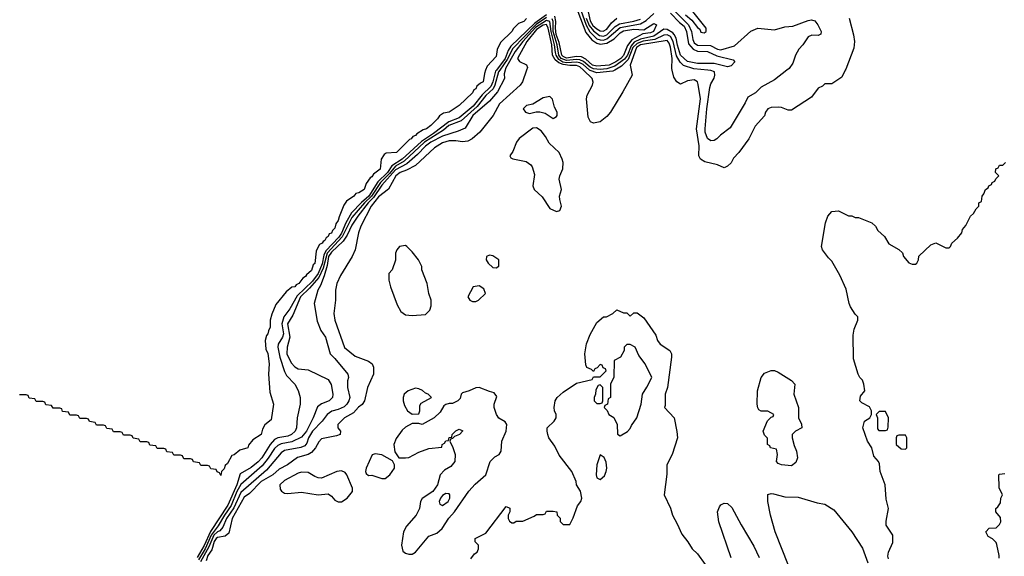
# Model space of a CAD drawing. Header units: inches. Extents: x 2668334 to 2765628, y 828034 to 955234.
# Tile 165 of 218: x 2680132 to 2685998, y 917105 to 920300. Entities that reach past the tile are written whole.
import ezdxf

# ---------------------------------------------------------------- set-up
doc = ezdxf.new("R2010")
doc.units = ezdxf.units.IN
doc.header["$MEASUREMENT"] = 0
doc.layers.add('C6981', color=7, linetype='Continuous')
doc.layers.add('C6982', color=7, linetype='Continuous')

msp = doc.modelspace()

# ---------------------------------------------------------------- linework, layer by layer
at = {"layer": 'C6981', "color": 4}
for points, elevation in [([(2682907.9, 920000), (2682900.7, 919979.3), (2682893, 919930), (2682876.8, 919923.2), (2682855.2, 919904.8), (2682850, 919889.3), (2682838, 919882), (2682830, 919864), (2682750.8, 919790), (2682691.3, 919750), (2682657.3, 919742.7), (2682632.4, 919727.6), (2682621, 919710), (2682581, 919670), (2682556, 919650), (2682535.9, 919644.1), (2682498.8, 919621.2), (2682490.8, 919610), (2682474.9, 919605.1), (2682464.7, 919590), (2682454, 919586), (2682376, 919510), (2682315.3, 919504.7), (2682302.8, 919497.2), (2682284.7, 919470), (2682278.8, 919410), (2682238.8, 919381.2), (2682230, 919365.2), (2682220.5, 919359.5), (2682195.9, 919324.1), (2682184.7, 919290), (2682152, 919270), (2682134.4, 919265.6), (2682122, 919250), (2682079.8, 919220.2), (2682063.5, 919196.5), (2682034.2, 919125.8), (2682030, 919104), (2682015.5, 919084.5), (2682010, 919058), (2681995.5, 919044.5), (2681990, 919029.6), (2681975.9, 919024.1), (2681970, 919009.3), (2681958, 919002), (2681950, 918986), (2681939.8, 918980.2), (2681934, 918970), (2681918, 918962), (2681903.5, 918936.5), (2681898, 918922), (2681890, 918849), (2681880.5, 918839.5), (2681870, 918806), (2681839.8, 918780.2), (2681834, 918770), (2681818.8, 918761.2), (2681794, 918730), (2681778, 918722), (2681770.7, 918710), (2681752.8, 918707.2), (2681719.8, 918680.2), (2681656.8, 918603.2), (2681633, 918547), (2681624.7, 918510), (2681624.7, 918470), (2681613.2, 918446.8), (2681610, 918428.7), (2681601.4, 918418.6), (2681594, 918390), (2681598.8, 918338.8), (2681610, 918312), (2681617.3, 918250), (2681614.8, 918190), (2681622, 918082), (2681644.7, 918010), (2681630, 917918), (2681593, 917887), (2681578.8, 917861.2), (2681570, 917829.3), (2681521.4, 917798.6), (2681494, 917766), (2681490.6, 917750), (2681443.5, 917736.5), (2681410, 917709.2), (2681396, 917704), (2681370, 917658), (2681355.3, 917644.7), (2681350, 917626), (2681334, 917610), (2681330, 917586), (2681322, 917602), (2681307.3, 917607.3), (2681302, 917622), (2681270, 917626), (2681262, 917642), (2681250, 917646), (2681210, 917646), (2681202, 917662), (2681167.3, 917667.3), (2681162, 917682), (2681150, 917686), (2681110, 917686), (2681102, 917702), (2681090, 917706), (2681050, 917706), (2681042, 917722), (2681007.3, 917727.3), (2681002, 917742), (2680990, 917746), (2680950, 917746), (2680942, 917762), (2680907.3, 917767.3), (2680902, 917782), (2680890, 917786), (2680850, 917786), (2680842, 917802), (2680807.3, 917807.3), (2680802, 917822), (2680790, 917826), (2680750, 917826), (2680742, 917842), (2680730, 917846), (2680690, 917846), (2680682, 917862), (2680650, 917866), (2680642, 917882), (2680630, 917886), (2680590, 917886), (2680582, 917902), (2680547.3, 917907.3), (2680542, 917922), (2680530, 917926), (2680490, 917926), (2680482, 917942), (2680470, 917946), (2680430, 917946), (2680422, 917962), (2680387.3, 917967.3), (2680382, 917982), (2680370, 917986), (2680330, 917986), (2680322, 918002), (2680287.3, 918007.3), (2680282, 918022), (2680270, 918026), (2680230, 918026), (2680222, 918042), (2680187.3, 918047.3), (2680182, 918062), (2680170, 918066), (2680130, 918066)], -4), ([(2682971.9, 920000), (2682966.8, 919993.2), (2682950.4, 919929.6), (2682938.1, 919901.9), (2682887.6, 919852.4), (2682834.1, 919785.9), (2682750, 919715.2), (2682687.8, 919692.2), (2682597.7, 919622.3), (2682524.9, 919575.1), (2682410.6, 919469.4), (2682349.4, 919430.6), (2682323, 919390), (2682266.1, 919333.9), (2682212.1, 919250), (2682167.7, 919212.3), (2682109.1, 919150.9), (2682074.3, 919090), (2682050, 919028.5), (2682034.1, 919005.9), (2681955.8, 918924.2), (2681942.8, 918897.2), (2681933.1, 918846.9), (2681910.9, 918789.1), (2681875.9, 918744.1), (2681784.9, 918655.1), (2681741.6, 918578.4), (2681706.4, 918530), (2681693.1, 918490), (2681704.1, 918430), (2681698.2, 918410), (2681672.3, 918367.7), (2681670.3, 918349.8), (2681682, 918290), (2681710, 918206), (2681722.3, 918182.3), (2681770.7, 918130), (2681790, 918092), (2681802.8, 918050), (2681802.8, 918010), (2681784, 917930), (2681780.7, 917870), (2681773.4, 917850), (2681750.5, 917830), (2681730, 917819.8), (2681670, 917809.8), (2681650, 917799.8), (2681624.2, 917770), (2681573.4, 917690), (2681552.9, 917667.1), (2681510, 917633.3), (2681444.7, 917595.3), (2681424.8, 917530), (2681371.7, 917410), (2681267.5, 917252.5), (2681230, 917168.3), (2681190, 917096.5)], 4), ([(2682992.5, 920000), (2682985.5, 919990), (2682962.6, 919910), (2682951.9, 919888.1), (2682910, 919847.9), (2682856.6, 919783.4), (2682762, 919698), (2682688.5, 919670), (2682657.7, 919642.3), (2682543.9, 919570), (2682422.7, 919457.3), (2682370, 919428.3), (2682335.2, 919384.8), (2682280.8, 919330), (2682228.1, 919250), (2682185.7, 919210), (2682110, 919122.9), (2682053.8, 919006.2), (2681962.8, 918910), (2681939.6, 918820.4), (2681914.6, 918765.4), (2681859.2, 918700.8), (2681805, 918650), (2681760, 918540), (2681728.1, 918490), (2681740.9, 918410), (2681725.3, 918350), (2681723.7, 918310), (2681750, 918257.3), (2681770, 918233.4), (2681790, 918220.5), (2681850, 918216), (2681970, 918158), (2681987.1, 918127.1), (2681997.3, 918070), (2681994.8, 918050), (2681976, 918030), (2681930, 918012.3), (2681905.7, 917994.3), (2681879.6, 917930), (2681839.7, 917850), (2681810, 917813.3), (2681753.9, 917786.1), (2681690, 917773.6), (2681670, 917764.8), (2681650, 917746.6), (2681611.9, 917688.1), (2681575.8, 917644.2), (2681450, 917532.6), (2681424.5, 917490), (2681392.2, 917407.8), (2681351.3, 917350), (2681314.5, 917285.5), (2681271.8, 917230), (2681236.2, 917150), (2681197.4, 917082.6)], 8), ([(2683024, 920000), (2683018, 919978), (2683021, 919950), (2682979.5, 919870), (2682930, 919814.7), (2682832.2, 919730), (2682785.8, 919654.2), (2682744.4, 919635.6), (2682650, 919606.8), (2682581.7, 919570), (2682550, 919546.2), (2682502.8, 919497.2), (2682438.2, 919441.8), (2682370, 919406.4), (2682290, 919315.8), (2682239, 919241), (2682207.3, 919210), (2682146.7, 919130), (2682110, 919076.3), (2682083.6, 919016.4), (2682059.5, 918980.5), (2681990, 918915.4), (2681972, 918890), (2681963.8, 918836.2), (2681945.9, 918774.1), (2681923.4, 918716.6), (2681908, 918690), (2681886, 918610), (2681904.5, 918504.5), (2681926, 918450), (2681953.4, 918410), (2681981, 918310), (2682010, 918282.8), (2682086, 918190), (2682090.8, 918170), (2682084, 918150), (2682084.9, 918110), (2682098.4, 918050), (2682092.4, 918030), (2682080.4, 918010), (2682064.4, 917995.6), (2682030, 917978.9), (2681991.9, 917968.1), (2681962.8, 917950), (2681934, 917910), (2681876.1, 917850), (2681852.4, 917810), (2681842, 917778), (2681830, 917762.9), (2681806.7, 917753.3), (2681710, 917733.7), (2681690, 917721.6), (2681603, 917617), (2681450, 917484.4), (2681407.3, 917392.7), (2681364.1, 917330), (2681342.7, 917277.3), (2681324.1, 917255.9), (2681310, 917250.6), (2681289.3, 917230.7), (2681258.5, 917161.5), (2681208.1, 917071.9)], 12), ([(2683150.8, 920000), (2683127, 919930), (2683114.4, 919910), (2682990, 919798.4), (2682952.7, 919730), (2682872.7, 919630), (2682828, 919590), (2682802.8, 919577.2), (2682770, 919572.1), (2682730, 919578.4), (2682690, 919578), (2682650, 919566.4), (2682603.4, 919536.6), (2682490, 919431.2), (2682436.8, 919403.2), (2682399.1, 919390), (2682373, 919370), (2682328.8, 919291.2), (2682270, 919245.7), (2682225.8, 919190), (2682164.2, 919070), (2682150.5, 919030), (2682130, 918929), (2682112.4, 918890), (2682042.6, 918777.4), (2682021.6, 918730), (2682013, 918690), (2682013.4, 918630), (2682003.8, 918550), (2682008.4, 918510), (2682067.8, 918347.7), (2682130, 918297.1), (2682210, 918267.3), (2682230.8, 918250), (2682240.7, 918230), (2682239.1, 918190), (2682203, 918110), (2682185.5, 918030), (2682172, 918008), (2682150, 917992), (2682120.7, 917959.3), (2682067.7, 917930), (2682027.3, 917890), (2682027.3, 917870), (2682042.8, 917850), (2682042, 917830), (2682018.8, 917821.2), (2681930, 917803.7), (2681913.4, 917786.6), (2681893.4, 917750), (2681870, 917722), (2681850, 917711), (2681786.6, 917693.4), (2681728, 917650), (2681677.4, 917622.6), (2681639.5, 917590), (2681570, 917549.8), (2681500.7, 917479.3), (2681470, 917456), (2681398, 917330), (2681376.9, 917243.1), (2681356.3, 917223.7), (2681310, 917215.8), (2681303.2, 917210), (2681290, 917192.8), (2681276.2, 917143.8), (2681253.1, 917110), (2681242.2, 917077.8)], 16), ([(2683774.8, 920000), (2683780.7, 919970), (2683725.5, 919870), (2683651.8, 919750), (2683630, 919722.9), (2683590, 919691.8), (2683550, 919683.7), (2683532.3, 919692.3), (2683519.5, 919719.5), (2683509.6, 919830), (2683512.3, 919850), (2683543.7, 919910), (2683549.1, 919929.1), (2683542.7, 919950), (2683490.6, 920000)], 16), ([(2683677.1, 920000), (2683666.4, 919993.6), (2683570, 919984), (2683530, 919997.3), (2683527, 920000)], 12), ([(2685050.6, 920000), (2685030, 919958), (2684970, 919918), (2684930, 919918), (2684915.3, 919904.7), (2684890, 919893.2), (2684850, 919838), (2684730, 919762), (2684710, 919762), (2684670, 919777.2), (2684650, 919779.3), (2684610, 919777.2), (2684590, 919768.7), (2684576, 919750), (2684570, 919728), (2684514.4, 919665.6), (2684476, 919590), (2684416, 919510), (2684384.5, 919475.5), (2684370, 919448.7), (2684350, 919428), (2684330, 919418), (2684290, 919435.3), (2684214.6, 919454.6), (2684188.9, 919468.9), (2684178, 919490), (2684180.9, 919550), (2684164.2, 919650), (2684188.2, 919830), (2684174.7, 919914.7), (2684169.5, 919929.5), (2684150, 919942.7), (2684110, 919936), (2684070, 919917.2), (2684046.6, 919930), (2684030, 919959), (2684019.9, 920000)], 16), ([(2684703.5, 920000), (2684630, 919941.2), (2684550, 919899), (2684515.3, 919864.7), (2684470, 919839.3), (2684454.9, 919805.1), (2684364.1, 919655.9), (2684306.4, 919613.6), (2684284.7, 919590), (2684270, 919581.2), (2684250, 919579.3), (2684230, 919593.2), (2684216.9, 919630), (2684216.9, 919650), (2684226.4, 919770), (2684244.4, 919895.6), (2684250, 919918), (2684270, 919952), (2684274, 919970), (2684271.8, 919990), (2684250, 919998.3), (2684232.5, 920000)], 12), ([(2685309, 917089), (2685304.7, 917104.7), (2685309, 917130), (2685333.6, 917186.4), (2685334, 917230), (2685294, 917290), (2685294.6, 917314.6), (2685309, 917390), (2685294.6, 917445.4), (2685289, 917530), (2685258, 917610), (2685254.6, 917654.6), (2685248.4, 917668.4), (2685220.4, 917700.4), (2685209, 917750), (2685184, 917790), (2685155.3, 917870), (2685166, 917910), (2685198, 917930), (2685208, 917950), (2685208, 917970), (2685195.3, 917995.3), (2685150, 918018), (2685138, 918030), (2685142, 918058), (2685168, 918090), (2685162, 918130), (2685153.6, 918153.6), (2685138, 918170), (2685128, 918190), (2685100.2, 918280.2), (2685098, 918422), (2685103.1, 918456.9), (2685126, 918510), (2685126, 918530), (2685110, 918546), (2685081.2, 918590), (2685073.2, 918610), (2685055.5, 918695.5), (2685018.3, 918778.3), (2684970, 918862), (2684950, 918882), (2684915.3, 918930), (2684909.1, 918949.1), (2684933.2, 919090), (2684946, 919130), (2684970, 919158), (2685010, 919162), (2685070, 919132), (2685090, 919132), (2685110, 919122), (2685130, 919122), (2685210, 919091.3), (2685230.6, 919070.6), (2685245.2, 919045.2), (2685284.7, 919010), (2685310, 918964.7), (2685370, 918932), (2685390.9, 918910.9), (2685398, 918890), (2685430, 918852), (2685450, 918844.7), (2685470, 918844.7), (2685478, 918850), (2685488, 918870), (2685488.9, 918891.1), (2685560.2, 918959.8), (2685590, 918972), (2685650, 918942), (2685670, 918942), (2685678, 918950), (2685686, 918970), (2685720.4, 918999.6), (2685746, 919030), (2685748.4, 919051.6), (2685770, 919074), (2685798, 919130), (2685814.6, 919145.4), (2685830, 919174), (2685846, 919190), (2685846, 919210), (2685862, 919218), (2685866, 919250), (2685876.4, 919263.6), (2685886, 919290), (2685902, 919298), (2685906, 919310), (2685922, 919318), (2685926, 919330), (2685942, 919338), (2685947.3, 919352.7), (2685966, 919370), (2685946, 919390), (2685947.3, 919412.7), (2685962, 919418), (2685970, 919434), (2685990, 919434), (2686006, 919450)], 16), ([(2682819, 917090), (2682841.2, 917118.8), (2682858, 917130), (2682866, 917150), (2682866, 917170), (2682846, 917190), (2682846, 917210), (2682910, 917242), (2683030, 917402), (2683051.1, 917391.1), (2683051.3, 917368.7), (2683042, 917350), (2683042, 917330), (2683050, 917314), (2683063.6, 917303.6), (2683076.4, 917303.6), (2683090, 917314), (2683130, 917314), (2683196.4, 917343.6), (2683210, 917354), (2683250, 917354), (2683262, 917358), (2683270, 917374), (2683310, 917374), (2683332, 917370), (2683334, 917350), (2683351.6, 917331.6), (2683352.7, 917312.7), (2683370, 917294), (2683410, 917294), (2683430, 917334), (2683454.6, 917405.4), (2683475.3, 917430), (2683482, 917450), (2683472.9, 917492.9), (2683448.7, 917530), (2683448, 917550), (2683422, 917610), (2683346.3, 917706.3), (2683320.2, 917760.2), (2683285.2, 917810), (2683279, 917830), (2683274, 917850), (2683275.3, 917870), (2683315.3, 917910), (2683329, 917930), (2683328.7, 917950), (2683319, 917970), (2683316, 917990), (2683322.7, 918030), (2683333.2, 918050), (2683370, 918082.8), (2683450, 918134.8), (2683542, 918158), (2683550, 918174), (2683590, 918174), (2683626, 918210), (2683622, 918222), (2683607.3, 918227.3), (2683602, 918242), (2683590, 918246), (2683572.7, 918227.3), (2683558, 918222), (2683550, 918206), (2683538, 918218), (2683510, 918228), (2683504.7, 918244.7), (2683499.3, 918310), (2683509.4, 918369.4), (2683530, 918426), (2683570, 918497.3), (2683610, 918531), (2683628.7, 918531.3), (2683666, 918550), (2683690, 918572), (2683730, 918554), (2683750, 918554), (2683770, 918534), (2683790, 918554), (2683810, 918554), (2683850, 918524.7), (2683921.4, 918421.4), (2683931, 918390), (2683947.1, 918367.1), (2684004.7, 918330), (2684014.8, 918310), (2684016.3, 918290), (2683990.7, 918109.3), (2683978, 918070), (2683978, 918002), (2683974, 917990), (2684030.6, 917930), (2684047.9, 917847.9), (2684050.4, 917810), (2684019.1, 917710), (2683987.7, 917650), (2683987.1, 917592.9), (2683971.3, 917470), (2684010, 917392), (2684021, 917350), (2684050, 917298), (2684076.1, 917236.1), (2684113.4, 917190), (2684138.8, 917150), (2684170, 917118.8), (2684215.1, 917055.1)], 16), ([(2685967.3, 917092.7), (2685968, 917110), (2685954.6, 917174.6), (2685950, 917186), (2685928.4, 917208.4), (2685903.1, 917223.1), (2685888, 917250), (2685908.4, 917271.6), (2685950, 917274), (2685970, 917294), (2685978, 917310), (2685976.4, 917336.4), (2685948, 917370), (2685948, 917390), (2685960.4, 917399.6), (2685976.4, 917423.6), (2685978, 917450), (2685988, 917470), (2685967.3, 917512.7), (2685966, 917590), (2685970, 917594), (2686002, 917598)], 12), ([(2684370, 917095.3), (2684298.4, 917310), (2684289.6, 917369.6), (2684300.7, 917399.3), (2684310, 917410.8), (2684330, 917420.7), (2684350, 917418.8), (2684375.1, 917395.1), (2684430, 917291.3), (2684505.5, 917165.5), (2684538, 917098)], 16), ([(2684713.2, 917050), (2684633.2, 917250), (2684605.2, 917350), (2684589.2, 917430), (2684590, 917472), (2684610, 917478), (2684623.1, 917476.9), (2684690, 917459.1), (2684770, 917456), (2684883.1, 917423.1), (2684930, 917414.9), (2684982, 917382), (2685090.8, 917250), (2685152.8, 917152.8), (2685186.2, 917066.2)], 16)]:
    msp.add_lwpolyline(points, dxfattribs=dict(at, elevation=elevation))
for points, elevation in [([(2683290, 919842.7), (2683250, 919835.6), (2683190, 919797), (2683152, 919790), (2683131.3, 919770), (2683144.7, 919750), (2683170, 919741), (2683209.3, 919750.7), (2683230.7, 919750.7), (2683262.8, 919742.8), (2683310, 919711.3), (2683330, 919724.7), (2683334, 919730), (2683333.2, 919750), (2683318.6, 919778.6), (2683306.8, 919826.8)], 24), ([(2683210, 919657.2), (2683190, 919654), (2683107.5, 919592.5), (2683092.4, 919570), (2683070, 919515.3), (2683051.3, 919490), (2683058, 919478), (2683070.8, 919470.8), (2683150, 919454.9), (2683176.7, 919436.7), (2683184.9, 919424.9), (2683198.7, 919378.7), (2683188.4, 919310), (2683196.3, 919290), (2683244.4, 919244.4), (2683290, 919176), (2683330, 919158), (2683350, 919164.7), (2683359, 919190), (2683349.2, 919230), (2683349, 919250), (2683359, 919290), (2683347, 919350), (2683349.6, 919370), (2683367.7, 919412.3), (2683369.6, 919450), (2683363.6, 919470), (2683345.1, 919510), (2683285.9, 919565.9), (2683265.6, 919605.6), (2683239.1, 919639.1)], 24), ([(2682430, 918955.3), (2682394, 918950), (2682378, 918930), (2682371.3, 918910), (2682371.1, 918868.9), (2682351.3, 918810), (2682331.6, 918788.4), (2682331.3, 918750), (2682341, 918710), (2682381.4, 918601.4), (2682402.8, 918562.8), (2682430, 918542), (2682470, 918538), (2682550, 918544.7), (2682575.3, 918570), (2682583.1, 918596.9), (2682584, 918630), (2682569, 918670), (2682559, 918730), (2682528, 918810), (2682528, 918830), (2682508, 918870), (2682470, 918918), (2682438, 918950)], 24), ([(2682930, 918898), (2682914, 918890), (2682912, 918870), (2682922, 918850), (2682950, 918824.7), (2682970, 918822), (2682987.3, 918832.7), (2682986, 918870), (2682950, 918894)], 24), ([(2682870, 918715.3), (2682834, 918710), (2682802, 918650), (2682814, 918630), (2682830, 918622), (2682850, 918622), (2682866, 918630), (2682908, 918670), (2682896.5, 918696.5)], 24), ([(2683770, 918366), (2683750, 918366), (2683742, 918358), (2683734, 918350), (2683734, 918330), (2683712, 918290), (2683674, 918270), (2683671.3, 918171.3), (2683651.3, 918130), (2683652, 918050), (2683638, 918042), (2683634, 918010), (2683618, 918002), (2683614, 917990), (2683632.7, 917972.7), (2683642, 917950), (2683671.6, 917931.6), (2683692, 917890), (2683692.7, 917832.7), (2683710, 917822), (2683752.5, 917847.5), (2683770, 917864.7), (2683777.2, 917882.8), (2683808.7, 917930), (2683834, 918010), (2683842, 918070), (2683868.9, 918111.1), (2683898, 918170), (2683859, 918250), (2683820.2, 918300.2), (2683798, 918350)], 16), ([(2684730, 917644), (2684670, 917648.7), (2684650, 917658), (2684642, 917670), (2684648, 917710), (2684642, 917742), (2684606, 917750), (2684602, 917762), (2684588, 917770), (2684587.3, 917807.3), (2684570, 917826), (2684562, 917850), (2684588.4, 917911.6), (2684610, 917934), (2684622, 917938), (2684626, 917950), (2684590, 917968), (2684550, 917968), (2684536.4, 917976.4), (2684529.1, 917989.1), (2684525.2, 918010), (2684528.7, 918090), (2684549.3, 918170), (2684570, 918194.8), (2684610, 918211), (2684630, 918211), (2684650, 918201), (2684730.6, 918150.6), (2684750.8, 918130), (2684744.7, 918070), (2684771.3, 917990), (2684772, 917930), (2684791, 917891), (2684792, 917870), (2684754, 917850), (2684734, 917830), (2684734, 917810), (2684745.4, 917765.4), (2684761, 917730), (2684766, 917690), (2684756.8, 917663.2)], 16), ([(2683590, 918126), (2683578, 918122), (2683563.6, 918096.4), (2683562, 918070), (2683554, 918050), (2683554, 918030), (2683562, 918022), (2683570, 918014), (2683590, 918014), (2683602, 918018), (2683606, 918030), (2683606, 918110)], 16), ([(2682870, 918109), (2682850, 918108.7), (2682810, 918089), (2682770, 918078), (2682762, 918070), (2682755.3, 918044.7), (2682742, 918030), (2682710, 918015.3), (2682690, 918015.3), (2682671.1, 918008.9), (2682659.6, 918000.4), (2682636.9, 917963.1), (2682602, 917930), (2682530, 917889.3), (2682510, 917895.3), (2682470, 917895.3), (2682430, 917874), (2682410, 917855.3), (2682374.6, 917805.4), (2682360.7, 917770), (2682366.8, 917726.8), (2682390, 917691.3), (2682430, 917690.6), (2682450, 917693.4), (2682510, 917724.9), (2682570, 917747.3), (2682646, 917754), (2682648, 917770), (2682662, 917778), (2682670, 917792), (2682686, 917794), (2682690, 917812), (2682706, 917814), (2682708, 917830), (2682730, 917852), (2682750, 917862), (2682772, 917852), (2682752, 917830), (2682722, 917818), (2682710, 917806), (2682698, 917802), (2682694, 917790), (2682713.4, 917753.4), (2682726, 917710), (2682724.7, 917670), (2682700.7, 917639.3), (2682662.8, 917617.2), (2682636.3, 917590), (2682622, 917530), (2682593, 917490), (2682530, 917448.7), (2682520.7, 917430), (2682514, 917390), (2682493, 917350), (2682436, 917284), (2682418.4, 917250), (2682407.3, 917170), (2682414.4, 917134.4), (2682430, 917122.8), (2682450, 917118), (2682470, 917117.1), (2682490, 917128.2), (2682570, 917224.4), (2682616.9, 917243.1), (2682649.7, 917270.3), (2682688.2, 917331.8), (2682721.6, 917370), (2682807.4, 917492.6), (2682845.9, 917534.1), (2682909.3, 917590), (2682934.5, 917670), (2682962.7, 917697.3), (2682989.4, 917710.6), (2683001.2, 917730), (2683005.2, 917790), (2683029.3, 917850), (2683034, 917890), (2683025.2, 917905.2), (2682986.8, 917926.8), (2682973.2, 917950), (2682959, 917990), (2682959, 918010), (2682975.3, 918055.3), (2682959, 918079), (2682930, 918085.2)], 24), ([(2682490, 918106), (2682446, 918090), (2682422.8, 918070), (2682416, 918050), (2682416, 918030), (2682423.5, 918003.5), (2682442, 917970), (2682470, 917952), (2682510, 917954), (2682515.3, 917970), (2682516.4, 918003.6), (2682523.1, 918016.9), (2682586, 918050), (2682566, 918070), (2682550, 918075.3), (2682532.1, 918092.1), (2682510, 918102.7)], 24), ([(2685252.7, 917967.3), (2685234, 917950), (2685242, 917930), (2685243.6, 917863.6), (2685250, 917854), (2685290, 917854), (2685302, 917858), (2685307.3, 917872.7), (2685308, 917930), (2685290, 917966)], 16), ([(2685410, 917826), (2685370, 917826), (2685358, 917822), (2685354, 917810), (2685354, 917770), (2685383.6, 917743.6), (2685410, 917742), (2685418, 917750), (2685418, 917810)], 16), ([(2682250, 917714), (2682231.1, 917708.9), (2682196, 917630), (2682191.3, 917610), (2682196.9, 917596.9), (2682210, 917586), (2682230, 917586.8), (2682290, 917567.7), (2682310, 917568), (2682338, 917590), (2682365.2, 917630), (2682364, 917650), (2682353.6, 917673.6), (2682290, 917709)], 24), ([(2683590, 917708), (2683570.6, 917649.4), (2683566, 917590), (2683571.3, 917571.3), (2683590, 917562), (2683615.3, 917584.7), (2683626.6, 917610), (2683629.3, 917630), (2683625.2, 917665.2), (2683613.6, 917693.6)], 16), ([(2682050, 917613), (2682021, 917610), (2681930, 917569.3), (2681910, 917571.3), (2681890, 917579.7), (2681850, 917603.1), (2681810, 917605.6), (2681790, 917599.8), (2681710, 917555.6), (2681681.7, 917530), (2681683.8, 917503.8), (2681691.8, 917491.8), (2681710, 917481.3), (2681730, 917478), (2681810, 917487), (2681910, 917471), (2681970, 917476), (2681990, 917462.8), (2682010, 917439.1), (2682030, 917428.2), (2682050, 917428.5), (2682083.7, 917450), (2682114, 917490), (2682114, 917510), (2682081.6, 917590), (2682070, 917602.9)], 24), ([(2682670, 917478.4), (2682650, 917466), (2682638, 917450), (2682630.7, 917430), (2682634.8, 917414.8), (2682650, 917407.7), (2682683.7, 917430), (2682694, 917450), (2682695.1, 917470), (2682690, 917476)], 28)]:
    msp.add_lwpolyline(points, close=True, dxfattribs=dict(at, elevation=elevation))
at = {"layer": 'C6982', "color": 4}
for points, elevation in [([(2683435.6, 920470), (2683507, 920267), (2683528.6, 920228.6), (2683570, 920187), (2683590, 920179.6), (2683610, 920179.3), (2683630, 920186), (2683710, 920253.5), (2683830, 920275.1), (2683865.4, 920294.6), (2683910, 920337.6)], 8), ([(2683441.8, 920390), (2683504.9, 920224.9), (2683541.1, 920181.1), (2683570, 920160.2), (2683590, 920154.8), (2683630, 920159.8), (2683674, 920186), (2683710, 920221.5), (2683730, 920233.9), (2683790, 920243.5), (2683850, 920240.4), (2683910, 920278), (2683926, 920270), (2683908.2, 920230), (2683890, 920221.4), (2683843.7, 920216.3), (2683779.1, 920180.9), (2683752.7, 920147.3), (2683730, 920087.3), (2683714, 920070), (2683682.8, 920050), (2683644.4, 920030), (2683570, 920022.7), (2683543.7, 920030), (2683505.5, 920065.5), (2683478.2, 920078.2), (2683450, 920081.4), (2683390, 920071.2), (2683370, 920081.1), (2683362.7, 920090), (2683345.4, 920165.4), (2683328.6, 920211.4), (2683324, 920250), (2683326.5, 920290), (2683320.9, 920320.9)], 4), ([(2683505.9, 920410), (2683530, 920292.9), (2683546.2, 920266.1), (2683570, 920245.9), (2683590, 920233.5), (2683608.7, 920231.3), (2683630, 920244.7), (2683657.8, 920282.2), (2683690, 920308.8)], 16), ([(2683152.3, 920307.7), (2683136, 920290), (2683102.8, 920277.2), (2683073, 920247), (2683064.7, 920230), (2682995.9, 920164.1), (2682977.3, 920122.7), (2682970, 920082), (2682916.3, 920023.7), (2682907.9, 920000)], -4), ([(2683270, 920328.7), (2683200.2, 920279.8), (2683058.2, 920141.8), (2683042.7, 920117.3), (2683023.3, 920070), (2682971.9, 920000)], 4), ([(2683270, 920312.7), (2683208.2, 920271.8), (2683070, 920128.1), (2683036.8, 920063.2), (2682992.5, 920000)], 8), ([(2683527, 920000), (2683490, 920033.3), (2683470, 920044.2), (2683450, 920047.6), (2683390, 920042.5), (2683368.2, 920048.2), (2683344.2, 920064.2), (2683328.5, 920088.5), (2683324.4, 920104.4), (2683319, 920150), (2683297.8, 920230), (2683290.8, 920290), (2683270, 920295.6), (2683205.4, 920254.6), (2683129, 920170), (2683083.7, 920110), (2683026.7, 920010), (2683024, 920000)], 12), ([(2684010, 920339.7), (2684063.2, 920283.2), (2684090, 920261.3), (2684105.6, 920230), (2684116.7, 920156.7), (2684144.3, 920124.3), (2684170, 920113.8), (2684230, 920110.2), (2684285.4, 920085.4), (2684382, 920062), (2684392, 920050), (2684370, 920026), (2684350, 920019), (2684270, 920039.8), (2684170, 920039.8), (2684110, 920051.1), (2684069.9, 920090), (2684051, 920149), (2684043.2, 920190), (2684032.2, 920212.2), (2684022.9, 920222.9), (2683990, 920242.5), (2683970, 920243.5), (2683910, 920201.5), (2683830, 920184.6), (2683793.5, 920166.5), (2683774.7, 920145.3), (2683753.5, 920090), (2683735.4, 920064.6), (2683676.8, 920023.2), (2683630, 920007.6), (2683590, 920003), (2683550, 920007.1), (2683530, 920017.9), (2683491.8, 920051.8), (2683470, 920061.3), (2683450, 920063.4), (2683390, 920056.4), (2683358.6, 920070), (2683344, 920090), (2683333.8, 920150), (2683310, 920229.7), (2683309.5, 920289.5), (2683304.6, 920304.6)], 8), ([(2683507.7, 920310), (2683525.7, 920265.7), (2683550, 920234.4), (2683585.5, 920205.5), (2683610, 920201.9), (2683630.3, 920209.7), (2683679.9, 920260.1), (2683704.7, 920275.3), (2683790, 920290.8), (2683830, 920304.2)], 12), ([(2684032.7, 920352.7), (2684116.3, 920270), (2684135, 920230), (2684141.9, 920181.9), (2684150, 920162), (2684170, 920148.5), (2684247.3, 920147.3), (2684290, 920124.4), (2684310, 920120.9), (2684390, 920144.9), (2684488.3, 920231.7), (2684530, 920250.4), (2684630, 920240.4), (2684690, 920258.4), (2684737.5, 920262.5), (2684830, 920296.4), (2684850, 920299.3), (2684870, 920293), (2684888, 920270), (2684907.3, 920230), (2684906, 920214), (2684890, 920206), (2684851, 920209), (2684830, 920198), (2684798, 920150), (2684774.4, 920125.6), (2684754.8, 920090), (2684738, 920042), (2684716, 920010), (2684703.5, 920000)], 12), ([(2684099.3, 920330), (2684137.4, 920297.4), (2684170, 920254), (2684183.4, 920243.4), (2684190, 920226.8), (2684210, 920222.8), (2684222, 920230), (2684222, 920250), (2684142, 920350)], 16), ([(2685074, 920310), (2685100.7, 920210), (2685106, 920170), (2685101, 920130), (2685053.7, 920006.3), (2685050.6, 920000)], 16), ([(2683490.6, 920000), (2683470, 920019.8), (2683450, 920027.6), (2683410, 920026.6), (2683370, 920033.1), (2683343.9, 920043.9), (2683321.8, 920061.8), (2683305.6, 920090), (2683302, 920150), (2683280.4, 920250), (2683271.1, 920271.1), (2683250, 920268), (2683210, 920242.4), (2683152.9, 920170), (2683097.1, 920070), (2683110, 920050.7), (2683151.9, 920031.9), (2683156.4, 920016.4), (2683150.8, 920000)], 16), ([(2684232.5, 920000), (2684148.2, 920008.2), (2684086.9, 920026.9), (2684066.8, 920046.8), (2684044.7, 920084.7), (2684024.9, 920170), (2684010, 920199.8), (2683990, 920210.6), (2683970, 920207.6), (2683916.7, 920183.3), (2683847.5, 920172.5), (2683810, 920158.9), (2683785.8, 920134.2), (2683756.6, 920063.4), (2683716.5, 920023.5), (2683677.1, 920000)], 12), ([(2684019.9, 920000), (2684017.4, 920010), (2684018.4, 920070), (2684010, 920136), (2684001.3, 920161.3), (2683990, 920176.8), (2683830, 920151.2), (2683806, 920134), (2683768.9, 920030), (2683774.8, 920000)], 16)]:
    msp.add_lwpolyline(points, dxfattribs=dict(at, elevation=elevation))

doc.saveas('drawing.dxf')
